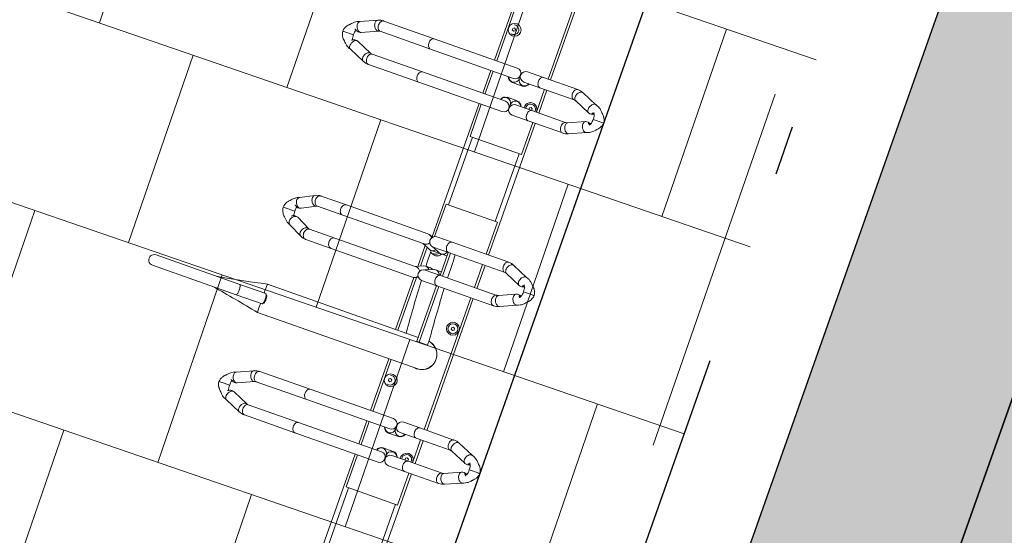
# Model space of a CAD drawing. Header units: metres. Extents: x 134157 to 138734, y 451157 to 455772.
# Tile 20 of 233: x 136358.75 to 136360.74, y 453248.11 to 453249.15. Entities that reach past the tile are written whole.
import ezdxf

# ---------------------------------------------------------------- set-up
doc = ezdxf.new("R2010")
doc.units = ezdxf.units.M
doc.linetypes.add('HIDDEN__G5', pattern=[1.125, 0.75, -0.375])
doc.linetypes.add('TR18X20__G2', pattern=[2.6, 1, -0.4, 0, -0.4, 0, -0.4, 0, -0.4])
doc.layers.add('-DR-alg-hulplijnen', color=210, linetype='Continuous', plot=False)
doc.layers.add('-DR-alg-hulplijnen kantverharding asflast nieuwe fietsstraat', color=7, linetype='Continuous', true_color=0xff9429, plot=False)
doc.layers.add('-DR-nw-gr-arc-gras', color=7, linetype='Continuous', true_color=0xb5d5a4)
for name, color, linetype in [('-DR-nw-inr-fietsparkeren Tulip Traverse', 2, 'Continuous'), ('-DR-nw-vh-band 18-20x25', 2, 'TR18X20__G2'), ('-DR-nw-vh-kantverharding', 3, 'Continuous'), ('VELOPA-FIG15', 1, 'Continuous'), ('VELOPA-FIG25', 1, 'Continuous')]:
    doc.layers.add(name, color=color, linetype=linetype)
doc.layers.add('-DR-nw-rio-HWA 125', color=170, linetype='HIDDEN__G5', lineweight=13)
doc.layers.add('-DR-nw-vh-arc-tegels 300x300x45', color=253, linetype='Continuous', lineweight=9)
doc.layers.add('-DR-nw-vh-arc-asfalt fietsstraat rood', color=7, linetype='Continuous', lineweight=9, true_color=0xdfbfc7)
doc.layers.add('-DR-nw-vh-arc-sbs kf bruinrood rabat halfsteens', color=7, linetype='Continuous', lineweight=9, true_color=0xb88485)

# ---------------------------------------------------------------- blocks, each defined once
blk = doc.blocks.new('Tulip Traverse')
at = {"layer": 'VELOPA-FIG15', "color": 252, "linetype": 'Continuous', "lineweight": 9}
for p, q in [((1572.5, 50), (1427.5, 50)), ((2322.5, 50), (2177.5, 50)), ((1572.5, -50), (1427.5, -50)), ((2322.5, -50), (2177.5, -50))]:
    blk.add_line(p, q, dxfattribs=at)
at = {"layer": 'VELOPA-FIG15', "color": 252, "linetype": 'Continuous', "lineweight": 9, "flags": 128}
for points in [[(1288.7, 121.5), (1288.4, 120.9), (1287.6, 119.9), (1286.5, 119.2), (1285.2, 118.6), (1283.6, 118.3), (1281.9, 118.2), (1280.1, 118.4), (1278.2, 118.8), (1276.3, 119.4), (1274.5, 120.2), (1272.9, 121.3), (1271.4, 122.4), (1270.2, 123.7), (1269.2, 125.1), (1268.6, 126.4), (1268.2, 127.8), (1268.2, 129.1), (1268.6, 130.3)], [(1336.3, 121.5), (1336.6, 120.9), (1337.4, 119.9), (1338.5, 119.2), (1339.8, 118.6), (1341.4, 118.3), (1343.1, 118.2), (1344.9, 118.4), (1346.8, 118.8), (1348.7, 119.4), (1350.5, 120.2), (1352.1, 121.3), (1353.6, 122.4), (1354.8, 123.7), (1355.8, 125.1), (1356.4, 126.4), (1356.8, 127.8), (1356.8, 129.1), (1356.4, 130.3)], [(2038.7, 121.5), (2038.4, 120.9), (2037.6, 119.9), (2036.5, 119.2), (2035.2, 118.6), (2033.6, 118.3), (2031.9, 118.2), (2030.1, 118.4), (2028.2, 118.8), (2026.3, 119.4), (2024.5, 120.2), (2022.9, 121.3), (2021.4, 122.4), (2020.2, 123.7), (2019.2, 125.1), (2018.6, 126.4), (2018.2, 127.8), (2018.2, 129.1), (2018.6, 130.3)], [(2086.3, 121.5), (2086.6, 120.9), (2087.4, 119.9), (2088.5, 119.2), (2089.8, 118.6), (2091.4, 118.3), (2093.1, 118.2), (2094.9, 118.4), (2096.8, 118.8), (2098.7, 119.4), (2100.5, 120.2), (2102.1, 121.3), (2103.6, 122.4), (2104.8, 123.7), (2105.8, 125.1), (2106.4, 126.4), (2106.8, 127.8), (2106.8, 129.1), (2106.4, 130.3)], [(1288, 118.1), (1287.8, 116.8), (1287.3, 115.5), (1286.4, 114.4), (1285.3, 113.3), (1283.9, 112.4), (1282.2, 111.7), (1280.4, 111.2), (1278.5, 110.9), (1276.5, 110.9), (1274.6, 111), (1272.7, 111.4), (1270.9, 112.1), (1269.4, 112.9), (1268.1, 113.8), (1267.1, 115), (1266.4, 116.2), (1266, 117.4), (1266, 118.1)], [(1337, 118.1), (1337.2, 116.8), (1337.7, 115.5), (1338.6, 114.4), (1339.7, 113.3), (1341.1, 112.4), (1342.8, 111.7), (1344.6, 111.2), (1346.5, 110.9), (1348.5, 110.9), (1350.4, 111), (1352.3, 111.4), (1354.1, 112.1), (1355.6, 112.9), (1356.9, 113.8), (1357.9, 115), (1358.6, 116.2), (1359, 117.4), (1359, 118.1)], [(1663, 102.9), (1662.8, 101.6), (1662.3, 100.3), (1661.4, 99.1), (1660.3, 98), (1658.9, 97.1), (1657.2, 96.4), (1655.4, 95.8), (1653.5, 95.5), (1651.5, 95.5), (1649.6, 95.7), (1647.7, 96.1), (1645.9, 96.7), (1644.4, 97.5), (1643.1, 98.5), (1642.1, 99.7), (1641.4, 100.9), (1641, 102.2), (1641, 102.9)], [(1663.7, 106), (1663.4, 105.5), (1662.6, 104.5), (1661.5, 103.7), (1660.2, 103.1), (1658.6, 102.8), (1656.9, 102.7), (1655.1, 102.8), (1653.2, 103.2), (1651.3, 103.8), (1649.5, 104.7), (1647.9, 105.7), (1646.4, 106.9), (1645.2, 108.2), (1644.2, 109.6), (1643.6, 111), (1643.2, 112.4), (1643.2, 113.7), (1643.6, 114.9), (1643.6, 115)], [(1711.3, 106), (1711.6, 105.5), (1712.4, 104.5), (1713.5, 103.7), (1714.8, 103.1), (1716.4, 102.8), (1718.1, 102.7), (1719.9, 102.8), (1721.8, 103.2), (1723.7, 103.8), (1725.5, 104.7), (1727.1, 105.7), (1728.6, 106.9), (1729.8, 108.2), (1730.8, 109.6), (1731.4, 111), (1731.8, 112.4), (1731.8, 113.7), (1731.4, 114.9), (1731.4, 115)], [(1712, 102.9), (1712.2, 101.6), (1712.7, 100.3), (1713.6, 99.1), (1714.7, 98), (1716.1, 97.1), (1717.8, 96.4), (1719.6, 95.8), (1721.5, 95.5), (1723.5, 95.5), (1725.4, 95.7), (1727.3, 96.1), (1729.1, 96.7), (1730.6, 97.5), (1731.9, 98.5), (1732.9, 99.7), (1733.6, 100.9), (1734, 102.2), (1734, 102.9)], [(2038, 118.1), (2037.8, 116.8), (2037.3, 115.5), (2036.4, 114.4), (2035.3, 113.3), (2033.9, 112.4), (2032.2, 111.7), (2030.4, 111.2), (2028.5, 110.9), (2026.5, 110.9), (2024.6, 111), (2022.7, 111.4), (2020.9, 112.1), (2019.4, 112.9), (2018.1, 113.8), (2017.1, 115), (2016.4, 116.2), (2016, 117.4), (2016, 118.1)], [(2087, 118.1), (2087.2, 116.8), (2087.7, 115.5), (2088.6, 114.4), (2089.7, 113.3), (2091.1, 112.4), (2092.8, 111.7), (2094.6, 111.2), (2096.5, 110.9), (2098.5, 110.9), (2100.4, 111), (2102.3, 111.4), (2104.1, 112.1), (2105.6, 112.9), (2106.9, 113.8), (2107.9, 115), (2108.6, 116.2), (2109, 117.4), (2109, 118.1)], [(1288, 45.1), (1287.8, 43.9), (1287.3, 42.6), (1286.4, 41.4), (1285.3, 40.4), (1283.9, 39.5), (1282.2, 38.8), (1280.4, 38.3), (1278.5, 38), (1276.5, 37.9), (1274.6, 38.1), (1272.7, 38.5), (1270.9, 39.1), (1269.4, 39.9), (1268.1, 40.9), (1267.1, 42), (1266.4, 43.2), (1266, 44.5), (1266, 45.1)], [(1337, 45.1), (1337.2, 43.9), (1337.7, 42.6), (1338.6, 41.4), (1339.7, 40.4), (1341.1, 39.5), (1342.8, 38.8), (1344.6, 38.3), (1346.5, 38), (1348.5, 37.9), (1350.4, 38.1), (1352.3, 38.5), (1354.1, 39.1), (1355.6, 39.9), (1356.9, 40.9), (1357.9, 42), (1358.6, 43.2), (1359, 44.5), (1359, 45.1)], [(2038, 45.1), (2037.8, 43.9), (2037.3, 42.6), (2036.4, 41.4), (2035.3, 40.4), (2033.9, 39.5), (2032.2, 38.8), (2030.4, 38.3), (2028.5, 38), (2026.5, 37.9), (2024.6, 38.1), (2022.7, 38.5), (2020.9, 39.1), (2019.4, 39.9), (2018.1, 40.9), (2017.1, 42), (2016.4, 43.2), (2016, 44.5), (2016, 45.1)], [(2087, 45.1), (2087.2, 43.9), (2087.7, 42.6), (2088.6, 41.4), (2089.7, 40.4), (2091.1, 39.5), (2092.8, 38.8), (2094.6, 38.3), (2096.5, 38), (2098.5, 37.9), (2100.4, 38.1), (2102.3, 38.5), (2104.1, 39.1), (2105.6, 39.9), (2106.9, 40.9), (2107.9, 42), (2108.6, 43.2), (2109, 44.5), (2109, 45.1)], [(1663, -18.1), (1662.8, -19.4), (1662.3, -20.7), (1661.4, -21.9), (1660.3, -23), (1658.9, -23.9), (1657.2, -24.6), (1655.4, -25.2), (1653.5, -25.5), (1651.5, -25.5), (1649.6, -25.3), (1647.7, -24.9), (1645.9, -24.3), (1644.4, -23.5), (1643.1, -22.5), (1642.1, -21.3), (1641.4, -20.1), (1641, -18.8), (1641, -18.1)], [(1712, -18.1), (1712.2, -19.4), (1712.7, -20.7), (1713.6, -21.9), (1714.7, -23), (1716.1, -23.9), (1717.8, -24.6), (1719.6, -25.2), (1721.5, -25.5), (1723.5, -25.5), (1725.4, -25.3), (1727.3, -24.9), (1729.1, -24.3), (1730.6, -23.5), (1731.9, -22.5), (1732.9, -21.3), (1733.6, -20.1), (1734, -18.8), (1734, -18.1)], [(1288, -189), (1287.8, -190.3), (1287.3, -191.6), (1286.4, -192.7), (1285.3, -193.8), (1283.9, -194.7), (1282.2, -195.4), (1280.4, -196), (1278.5, -196.3), (1276.5, -196.3), (1274.6, -196.1), (1272.7, -195.7), (1270.9, -195.1), (1269.4, -194.3), (1268.1, -193.3), (1267.1, -192.2), (1266.4, -190.9), (1266, -189.6), (1266, -189)], [(1337, -189), (1337.2, -190.3), (1337.7, -191.6), (1338.6, -192.7), (1339.7, -193.8), (1341.1, -194.7), (1342.8, -195.4), (1344.6, -196), (1346.5, -196.3), (1348.5, -196.3), (1350.4, -196.1), (1352.3, -195.7), (1354.1, -195.1), (1355.6, -194.3), (1356.9, -193.3), (1357.9, -192.2), (1358.6, -190.9), (1359, -189.6), (1359, -189)], [(2038, -189), (2037.8, -190.3), (2037.3, -191.6), (2036.4, -192.7), (2035.3, -193.8), (2033.9, -194.7), (2032.2, -195.4), (2030.4, -196), (2028.5, -196.3), (2026.5, -196.3), (2024.6, -196.1), (2022.7, -195.7), (2020.9, -195.1), (2019.4, -194.3), (2018.1, -193.3), (2017.1, -192.2), (2016.4, -190.9), (2016, -189.6), (2016, -189)], [(2087, -189), (2087.2, -190.3), (2087.7, -191.6), (2088.6, -192.7), (2089.7, -193.8), (2091.1, -194.7), (2092.8, -195.4), (2094.6, -196), (2096.5, -196.3), (2098.5, -196.3), (2100.4, -196.1), (2102.3, -195.7), (2104.1, -195.1), (2105.6, -194.3), (2106.9, -193.3), (2107.9, -192.2), (2108.6, -190.9), (2109, -189.6), (2109, -189)], [(1663, -244.2), (1662.8, -245.7), (1662.3, -247.1), (1661.4, -248.5), (1660.3, -249.7), (1658.9, -250.7), (1657.2, -251.6), (1655.4, -252.1), (1653.5, -252.5), (1651.5, -252.5), (1649.6, -252.3), (1647.7, -251.9), (1645.9, -251.2), (1644.4, -250.2), (1643.1, -249.1), (1642.1, -247.8), (1641.4, -246.4), (1641, -244.9), (1641, -244.2)], [(1712, -244.2), (1712.2, -245.7), (1712.7, -247.1), (1713.6, -248.5), (1714.7, -249.7), (1716.1, -250.7), (1717.8, -251.6), (1719.6, -252.1), (1721.5, -252.5), (1723.5, -252.5), (1725.4, -252.3), (1727.3, -251.9), (1729.1, -251.2), (1730.6, -250.2), (1731.9, -249.1), (1732.9, -247.8), (1733.6, -246.4), (1734, -244.9), (1734, -244.2)], [(1288, -296.7), (1287.8, -298.1), (1287.3, -299.3), (1286.4, -300.5), (1285.3, -301.6), (1283.9, -302.5), (1282.2, -303.2), (1280.4, -303.7), (1278.5, -304), (1276.5, -304.1), (1274.6, -303.9), (1272.7, -303.5), (1270.9, -302.9), (1269.4, -302.1), (1268.1, -301.1), (1267.1, -299.9), (1266.4, -298.7), (1266, -297.4), (1266, -296.7)], [(1337, -296.7), (1337.2, -298.1), (1337.7, -299.3), (1338.6, -300.5), (1339.7, -301.6), (1341.1, -302.5), (1342.8, -303.2), (1344.6, -303.7), (1346.5, -304), (1348.5, -304.1), (1350.4, -303.9), (1352.3, -303.5), (1354.1, -302.9), (1355.6, -302.1), (1356.9, -301.1), (1357.9, -299.9), (1358.6, -298.7), (1359, -297.4), (1359, -296.7)], [(2038, -296.7), (2037.8, -298.1), (2037.3, -299.3), (2036.4, -300.5), (2035.3, -301.6), (2033.9, -302.5), (2032.2, -303.2), (2030.4, -303.7), (2028.5, -304), (2026.5, -304.1), (2024.6, -303.9), (2022.7, -303.5), (2020.9, -302.9), (2019.4, -302.1), (2018.1, -301.1), (2017.1, -299.9), (2016.4, -298.7), (2016, -297.4), (2016, -296.7)], [(2087, -296.7), (2087.2, -298.1), (2087.7, -299.3), (2088.6, -300.5), (2089.7, -301.6), (2091.1, -302.5), (2092.8, -303.2), (2094.6, -303.7), (2096.5, -304), (2098.5, -304.1), (2100.4, -303.9), (2102.3, -303.5), (2104.1, -302.9), (2105.6, -302.1), (2106.9, -301.1), (2107.9, -299.9), (2108.6, -298.7), (2109, -297.4), (2109, -296.7)], [(1289.1, -301.9), (1288.9, -303.2), (1288.4, -304.6), (1287.6, -306), (1286.5, -307.3), (1285.2, -308.6), (1283.6, -309.7), (1281.9, -310.6), (1280.1, -311.4), (1278.2, -311.9), (1276.3, -312.1), (1274.5, -312.2), (1272.9, -312), (1271.4, -311.5), (1270.2, -310.8), (1269.2, -309.9), (1268.6, -308.9)], [(1288.7, -300), (1288.9, -300.6), (1289.1, -301.9)], [(1336.3, -300), (1336.1, -300.6), (1335.9, -301.9)], [(1335.9, -301.9), (1336.1, -303.2), (1336.6, -304.6), (1337.4, -306), (1338.5, -307.3), (1339.8, -308.6), (1341.4, -309.7), (1343.1, -310.6), (1344.9, -311.4), (1346.8, -311.9), (1348.7, -312.1), (1350.5, -312.2), (1352.1, -312), (1353.6, -311.5), (1354.8, -310.8), (1355.8, -309.9), (1356.4, -308.9)], [(1663, -298.2), (1662.8, -299.7), (1662.3, -301.2), (1661.4, -302.5), (1660.3, -303.7), (1658.9, -304.8), (1657.2, -305.6), (1655.4, -306.2), (1653.5, -306.5), (1651.5, -306.6), (1649.6, -306.4), (1647.7, -305.9), (1645.9, -305.2), (1644.4, -304.3), (1643.1, -303.1), (1642.1, -301.8), (1641.4, -300.4), (1641, -299), (1641, -298.2)], [(1664.1, -302.7), (1663.9, -304.2), (1663.4, -305.8), (1662.6, -307.3), (1661.5, -308.7), (1660.2, -310.1), (1658.6, -311.2), (1656.9, -312.2), (1655.1, -312.9), (1653.2, -313.4), (1651.3, -313.6), (1649.5, -313.5), (1647.9, -313.1), (1646.4, -312.5), (1645.2, -311.6), (1644.2, -310.6), (1643.8, -309.9)], [(1663.5, -300), (1663.9, -301.2), (1664.1, -302.7)], [(1711.5, -300), (1711.1, -301.2), (1710.9, -302.7)], [(1710.9, -302.7), (1711.1, -304.2), (1711.6, -305.8), (1712.4, -307.3), (1713.5, -308.7), (1714.8, -310.1), (1716.4, -311.2), (1718.1, -312.2), (1719.9, -312.9), (1721.8, -313.4), (1723.7, -313.6), (1725.5, -313.5), (1727.1, -313.1), (1728.6, -312.5), (1729.8, -311.6), (1730.8, -310.6), (1731.2, -309.9)], [(1712, -298.2), (1712.2, -299.7), (1712.7, -301.2), (1713.6, -302.5), (1714.7, -303.7), (1716.1, -304.8), (1717.8, -305.6), (1719.6, -306.2), (1721.5, -306.5), (1723.5, -306.6), (1725.4, -306.4), (1727.3, -305.9), (1729.1, -305.2), (1730.6, -304.3), (1731.9, -303.1), (1732.9, -301.8), (1733.6, -300.4), (1734, -299), (1734, -298.2)], [(2039.1, -301.9), (2038.9, -303.2), (2038.4, -304.6), (2037.6, -306), (2036.5, -307.3), (2035.2, -308.6), (2033.6, -309.7), (2031.9, -310.6), (2030.1, -311.4), (2028.2, -311.9), (2026.3, -312.1), (2024.5, -312.2), (2022.9, -312), (2021.4, -311.5), (2020.2, -310.8), (2019.2, -309.9), (2018.6, -308.9)], [(2038.7, -300), (2038.9, -300.6), (2039.1, -301.9)], [(2086.3, -300), (2086.1, -300.6), (2085.9, -301.9)], [(2085.9, -301.9), (2086.1, -303.2), (2086.6, -304.6), (2087.4, -306), (2088.5, -307.3), (2089.8, -308.6), (2091.4, -309.7), (2093.1, -310.6), (2094.9, -311.4), (2096.8, -311.9), (2098.7, -312.1), (2100.5, -312.2), (2102.1, -312), (2103.6, -311.5), (2104.8, -310.8), (2105.8, -309.9), (2106.4, -308.9)], [(1875, -390.9), (1873, -391), (1871.1, -391.1), (1869.4, -391.3), (1867.8, -391.6), (1866.4, -391.9), (1865.3, -392.3), (1864.5, -392.8), (1864.1, -393.2), (1864, -393.6)], [(1886, -393.6), (1885.9, -393.2), (1885.5, -392.8), (1884.7, -392.3), (1883.6, -391.9), (1882.2, -391.6), (1880.6, -391.3), (1878.9, -391.1), (1877, -391), (1875, -390.9)]]:
    blk.add_lwpolyline(points, dxfattribs=at)
at = {"layer": 'VELOPA-FIG25', "color": 252, "linetype": 'Continuous', "lineweight": 9}
for p, q in [((1312.5, 188.4), (1312.5, 190)), ((1312.5, 188), (1312.5, 188.4)), ((1312.5, 174), (1312.5, 188)), ((2062.5, 188.4), (2062.5, 190)), ((2062.5, 188), (2062.5, 188.4)), ((2062.5, 174), (2062.5, 188)), ((1282.8, 163), (1268.6, 130.3)), ((1312.5, 174), (1312.5, 173.7)), ((1312.5, 173.7), (1312.5, 167.5)), ((1356.4, 130.3), (1342.2, 163)), ((1687.5, 172), (1687.5, 173.7)), ((1687.5, 171.6), (1687.5, 172)), ((1687.5, 157.2), (1687.5, 171.6)), ((2032.8, 163), (2018.6, 130.3)), ((2062.5, 174), (2062.5, 173.7)), ((2062.5, 173.7), (2062.5, 167.5)), ((2106.4, 130.3), (2092.2, 163)), ((1288.7, 121.5), (1303.1, 154.4)), ((1321.9, 154.4), (1336.3, 121.5)), ((1657.9, 147), (1643.6, 115)), ((1687.5, 157.2), (1687.5, 156.9)), ((1687.5, 156.9), (1687.5, 150.7)), ((1731.4, 115), (1717.1, 147)), ((2038.7, 121.5), (2053.1, 154.4)), ((2071.9, 154.4), (2086.3, 121.5)), ((1663.7, 106), (1678, 138.2)), ((1697, 138.2), (1711.3, 106)), ((1266, 118.1), (1266, 45.1)), ((1288, 45.1), (1288, 118.1)), ((1337, 118.1), (1337, 45.1)), ((1359, 45.1), (1359, 118.1)), ((1641, 102.9), (1641, -18.1)), ((1663, -18.1), (1663, 102.9)), ((1712, 102.9), (1712, -18.1)), ((1734, -18.1), (1734, 102.9)), ((2016, 118.1), (2016, 45.1)), ((2038, 45.1), (2038, 118.1)), ((2087, 118.1), (2087, 45.1)), ((2109, 45.1), (2109, 118.1)), ((1266, 60), (984, 60)), ((1337, 60), (1288, 60)), ((1641, 60), (1359, 60)), ((1712, 60), (1663, 60)), ((2016, 60), (1734, 60)), ((2087, 60), (2038, 60)), ((2391, 60), (2109, 60)), ((1266, 54.7), (984, 54.7)), ((1266, 45.1), (1266, 10.8)), ((1337, 54.7), (1288, 54.7)), ((1288, 10.8), (1288, 45.1)), ((1331.5, 41.5), (1333.3, 44.5)), ((1333.3, 38.5), (1331.5, 41.5)), ((1333.3, 44.5), (1336.7, 44.5)), ((1336.7, 44.5), (1337, 44)), ((1337, 45.1), (1337, 10.8)), ((1427.5, 54.7), (1359, 54.7)), ((1359, 10.8), (1359, 45.1)), ((1427.5, -55.3), (1427.5, 54.7)), ((1641, 54.7), (1572.5, 54.7)), ((1572.5, 54.7), (1572.5, -55.3)), ((1712, 54.7), (1663, 54.7)), ((2016, 54.7), (1734, 54.7)), ((1801.5, 41.5), (1803.3, 44.5)), ((1803.3, 38.5), (1801.5, 41.5)), ((1803.3, 44.5), (1806.7, 44.5)), ((1806.7, 44.5), (1808.5, 41.5)), ((1808.5, 41.5), (1806.7, 38.5)), ((2016, 45.1), (2016, 10.8)), ((2087, 54.7), (2038, 54.7)), ((2038, 10.8), (2038, 45.1)), ((2081.5, 41.5), (2083.3, 44.5)), ((2083.3, 38.5), (2081.5, 41.5)), ((2083.3, 44.5), (2086.7, 44.5)), ((2086.7, 44.5), (2087, 44)), ((2087, 45.1), (2087, 10.8)), ((2177.5, 54.7), (2109, 54.7)), ((2109, 10.8), (2109, 45.1)), ((2177.5, -55.3), (2177.5, 54.7)), ((1336.7, 38.5), (1333.3, 38.5)), ((1337, 39), (1336.7, 38.5)), ((1806.7, 38.5), (1803.3, 38.5)), ((2086.7, 38.5), (2083.3, 38.5)), ((2087, 39), (2086.7, 38.5)), ((1272.7, 0.6), (1272.7, -1.1)), ((1296.7, -10.8), (1296.7, 10.2)), ((1328.3, 10.2), (1328.3, -10.8)), ((1352.3, -1.1), (1352.3, 0.6)), ((1843, 4.2), (1853, 4.2)), ((1853, -13.7), (1853, 4.2)), ((2022.7, 0.6), (2022.7, -1.1)), ((2046.6, -10.8), (2046.6, 10.2)), ((2078.4, 10.2), (2078.4, -10.8)), ((2102.3, -1.1), (2102.3, 0.6)), ((1266, -11.3), (1266, -189)), ((1277, -0.3), (1284.5, -0.3)), ((1284.7, -0.3), (1284.5, -0.3)), ((1288, -189), (1288, -11.3)), ((1337, -11.3), (1337, -189)), ((1340.5, -0.3), (1340.3, -0.3)), ((1340.5, -0.3), (1348, -0.3)), ((1359, -189), (1359, -11.3)), ((1641, -18.1), (1641, -50.6)), ((1663, -13.7), (1712, -13.7)), ((1663, -50.6), (1663, -18.1)), ((1663, -18.6), (1712, -18.6)), ((1712, -18.1), (1712, -50.6)), ((1734, -13.7), (1853, -13.7)), ((1734, -50.6), (1734, -18.1)), ((1734, -18.6), (1853, -18.6)), ((1844.9, -18.6), (1844.9, -341.1)), ((1853, -13.7), (1853, -18.6)), ((1905.1, -341.2), (1905.1, -0.1)), ((2016, -11.3), (2016, -189)), ((2027, -0.3), (2034.5, -0.3)), ((2034.7, -0.3), (2034.5, -0.3)), ((2038, -189), (2038, -11.3)), ((2087, -11.3), (2087, -189)), ((2090.5, -0.3), (2090.3, -0.3)), ((2090.5, -0.3), (2098, -0.3)), ((2109, -189), (2109, -11.3)), ((1663, -51.2), (1669.8, -35.5)), ((1670.7, -31.3), (1670.7, -21.2)), ((1704.3, -21.2), (1704.3, -31.3)), ((1705.2, -35.5), (1712, -51.2)), ((1155.1, -55.3), (1266, -55.3)), ((1191.5, -43.5), (1193.3, -40.5)), ((1193.3, -46.5), (1191.5, -43.5)), ((1193.3, -40.5), (1196.7, -40.5)), ((1196.7, -46.5), (1193.3, -46.5)), ((1196.7, -40.5), (1198.5, -43.5)), ((1198.5, -43.5), (1196.7, -46.5)), ((1288, -55.3), (1337, -55.3)), ((1359, -55.3), (1427.5, -55.3)), ((1572.5, -55.3), (1642, -55.3)), ((1644.8, -58.9), (1641.9, -65.6)), ((1663, -72.1), (1669.8, -56.4)), ((1670.7, -52.2), (1670.7, -42.1)), ((1704.3, -42.1), (1704.3, -52.2)), ((1705.2, -56.4), (1712, -72.1)), ((1733.1, -65.6), (1730.2, -58.9)), ((1844.9, -44.5), (1843, -44.5)), ((1905.1, -55.3), (2016, -55.3)), ((1941.5, -43.5), (1943.3, -40.5)), ((1943.3, -46.5), (1941.5, -43.5)), ((1943.3, -40.5), (1946.7, -40.5)), ((1946.7, -46.5), (1943.3, -46.5)), ((1946.7, -40.5), (1948.5, -43.5)), ((1948.5, -43.5), (1946.7, -46.5)), ((2038, -55.3), (2087, -55.3)), ((2109, -55.3), (2177.5, -55.3)), ((1266, -60), (1155.1, -60)), ((1337, -60), (1288, -60)), ((1644, -60), (1359, -60)), ((1641, -69.9), (1641, -244.2)), ((1663, -244.2), (1663, -69.9)), ((1709.9, -67.3), (1665.1, -67.3)), ((1707.8, -62.4), (1667.2, -62.4)), ((1712, -69.9), (1712, -244.2)), ((1844.9, -62.4), (1731.7, -62.4)), ((1844.9, -67.3), (1733.7, -67.3)), ((1734, -244.2), (1734, -69.9)), ((2016, -60), (1905.1, -60)), ((2087, -60), (2038, -60)), ((2394, -60), (2109, -60)), ((1266, -189), (1266, -296.7)), ((1288, -296.7), (1288, -189)), ((1337, -189), (1337, -296.7)), ((1359, -296.7), (1359, -189)), ((2016, -189), (2016, -296.7)), ((2038, -296.7), (2038, -189)), ((2087, -189), (2087, -296.7)), ((2109, -296.7), (2109, -189)), ((1641, -244.2), (1641, -298.2)), ((1663, -298.2), (1663, -244.2)), ((1712, -244.2), (1712, -298.2)), ((1734, -298.2), (1734, -244.2)), ((1268.6, -308.9), (1282.9, -341.3)), ((1303.1, -332.4), (1288.7, -300)), ((1336.3, -300), (1321.9, -332.4)), ((1342.1, -341.3), (1356.4, -308.9)), ((1643.8, -309.9), (1658.2, -338.2)), ((1677.8, -328.3), (1663.5, -300)), ((1711.5, -300), (1697.2, -328.3)), ((1716.8, -338.2), (1731.2, -309.9)), ((2018.6, -308.9), (2032.9, -341.3)), ((2053.1, -332.4), (2038.7, -300)), ((2086.3, -300), (2071.9, -332.4)), ((2092.1, -341.3), (2106.4, -308.9)), ((1303.2, -332.7), (1303.1, -332.4)), ((1321.9, -332.4), (1321.8, -332.7)), ((1678.1, -329), (1677.9, -328.4)), ((1697.1, -328.4), (1696.9, -329.1)), ((1866.8, -335.1), (1864.3, -337.4)), ((1885.7, -337.4), (1883.2, -335.1)), ((2053.2, -332.7), (2053.1, -332.4)), ((2071.9, -332.4), (2071.8, -332.7)), ((1312.5, -346.7), (1312.5, -345)), ((1312.5, -346.7), (1312.5, -347.1)), ((1312.5, -361.4), (1312.5, -347.1)), ((1687.5, -339.9), (1687.5, -337.9)), ((1687.5, -339.9), (1687.5, -340.3)), ((1687.5, -356.6), (1687.5, -340.3)), ((1687.5, -357), (1687.5, -356.6)), ((1687.5, -363), (1687.5, -357)), ((1864, -338.1), (1864, -393.6)), ((1886, -393.6), (1886, -338.1)), ((2062.5, -346.7), (2062.5, -345)), ((2062.5, -346.7), (2062.5, -347.1)), ((2062.5, -361.4), (2062.5, -347.1)), ((1312.5, -361.7), (1312.5, -361.4)), ((1312.5, -367.9), (1312.5, -361.7)), ((2062.5, -361.7), (2062.5, -361.4)), ((2062.5, -367.9), (2062.5, -361.7)), ((1864, -393.6), (1864, -572.7)), ((1886, -393.6), (1886, -572.7))]:
    blk.add_line(p, q, dxfattribs=at)
at = {"layer": 'VELOPA-FIG25', "color": 252, "linetype": 'Continuous', "lineweight": 9, "flags": 128}
for points in [[(1312.5, 190), (1309.1, 189.5), (1306.3, 188.7), (1303.8, 187.6), (1302.1, 186.7), (1301, 186.1), (1300.5, 185.7), (1299.7, 185.2), (1298.1, 183.9), (1296.5, 182.3), (1295.9, 181.5), (1295.2, 180.9), (1293.9, 179.8), (1292.5, 178.5), (1290.2, 176.1), (1288, 173.6), (1286.6, 171.5), (1285.1, 169), (1283.7, 166), (1282.6, 162.3)], [(1342.4, 162.3), (1341.3, 166), (1339.9, 169), (1338.4, 171.5), (1337, 173.6), (1334.1, 176.9), (1332.5, 178.5), (1331.1, 179.8), (1330.4, 180.4), (1329.8, 180.9), (1329.1, 181.5), (1328.5, 182.3), (1326.9, 183.9), (1325.3, 185.2), (1324.2, 186), (1323.5, 186.4), (1322.4, 187), (1320.8, 187.8), (1318.7, 188.7), (1315.9, 189.5), (1312.5, 190)], [(2062.5, 190), (2059.1, 189.5), (2056.3, 188.7), (2053.8, 187.6), (2052.1, 186.7), (2051, 186.1), (2050.5, 185.7), (2049.7, 185.2), (2048.1, 183.9), (2046.5, 182.3), (2045.9, 181.5), (2045.2, 180.9), (2043.9, 179.8), (2042.5, 178.5), (2040.2, 176.1), (2038, 173.6), (2036.6, 171.5), (2035.1, 169), (2033.7, 166), (2032.6, 162.3)], [(2092.4, 162.3), (2091.3, 166), (2089.9, 169), (2088.4, 171.5), (2087, 173.6), (2084.1, 176.9), (2082.5, 178.5), (2081.1, 179.8), (2080.4, 180.4), (2079.8, 180.9), (2079.1, 181.5), (2078.5, 182.3), (2076.9, 183.9), (2075.3, 185.2), (2074.2, 186), (2073.5, 186.4), (2072.4, 187), (2070.8, 187.8), (2068.7, 188.7), (2065.9, 189.5), (2062.5, 190)], [(1282.7, 162.3), (1282.6, 161.4), (1282.8, 159.9), (1283.3, 158.4), (1284.3, 156.9), (1285.6, 155.5), (1287.2, 154.2), (1289, 153.1), (1291, 152.2), (1293, 151.6), (1295, 151.2), (1297, 151.1), (1298.8, 151.4), (1300.4, 151.9), (1301.7, 152.6), (1302.7, 153.6), (1303.1, 154.5)], [(1301.7, 165.8), (1302.2, 164.9), (1302.7, 163.8), (1303, 162.7), (1303, 162), (1302.9, 161.5), (1302.6, 161.3), (1302.1, 161.4), (1301.5, 161.9), (1301, 162.6), (1300.8, 163.7), (1300.7, 164.7), (1300.7, 165.2)], [(1312.5, 167.4), (1315.1, 167.6), (1317.4, 167.4), (1319.3, 167.1), (1320.8, 166.7), (1323.1, 165.9), (1325, 164.8), (1325.7, 164.2), (1326.1, 163.9), (1326.2, 163.8), (1326.2, 163.9)], [(1342.3, 162.3), (1342.5, 161.4), (1342.3, 159.9), (1341.7, 158.4), (1340.7, 156.9), (1339.4, 155.5), (1337.8, 154.2), (1336, 153.1), (1334, 152.2), (1332, 151.6), (1330, 151.2), (1328, 151.1), (1326.2, 151.4), (1324.6, 151.9), (1323.3, 152.6), (1322.3, 153.6), (1321.9, 154.5)], [(1322, 162.2), (1322.1, 161.6), (1322.3, 161.4), (1322.8, 161.4), (1323.4, 161.7), (1324, 162.5), (1324.2, 163.6), (1324.3, 164.7), (1324.3, 165.2)], [(1687.5, 173.7), (1684.2, 173.2), (1681.6, 172.5), (1679.7, 171.7), (1677.6, 170.8), (1676.1, 169.9), (1674.7, 168.9), (1672.8, 167.3), (1671.1, 165.5), (1670.4, 164.7), (1669.7, 164.2), (1668.2, 162.9), (1666.5, 161.2), (1663.2, 157.6), (1661.8, 155.7), (1660.3, 153.2), (1658.8, 150.1), (1657.6, 146.2)], [(1717.4, 146.2), (1716.2, 150.1), (1714.7, 153.2), (1713.2, 155.7), (1711.8, 157.6), (1708.5, 161.2), (1706.8, 162.9), (1705.3, 164.2), (1704.6, 164.7), (1703.9, 165.5), (1702.2, 167.3), (1700.3, 168.9), (1698.9, 169.9), (1697.4, 170.8), (1695.3, 171.7), (1693.4, 172.5), (1690.8, 173.2), (1687.5, 173.7)], [(2032.7, 162.3), (2032.6, 161.4), (2032.8, 159.9), (2033.3, 158.4), (2034.3, 156.9), (2035.6, 155.5), (2037.2, 154.2), (2039, 153.1), (2041, 152.2), (2043, 151.6), (2045, 151.2), (2047, 151.1), (2048.8, 151.4), (2050.4, 151.9), (2051.7, 152.6), (2052.7, 153.6), (2053.1, 154.5)], [(2051.7, 165.8), (2052.2, 164.9), (2052.7, 163.8), (2053, 162.7), (2053, 162), (2052.9, 161.5), (2052.6, 161.3), (2052.1, 161.4), (2051.5, 161.9), (2051, 162.6), (2050.8, 163.7), (2050.7, 164.7), (2050.7, 165.2)], [(2062.5, 167.4), (2065.1, 167.6), (2067.4, 167.4), (2069.3, 167.1), (2070.8, 166.7), (2073.1, 165.9), (2075, 164.8), (2075.7, 164.2), (2076.1, 163.9), (2076.2, 163.8), (2076.2, 163.9)], [(2092.3, 162.3), (2092.5, 161.4), (2092.3, 159.9), (2091.7, 158.4), (2090.7, 156.9), (2089.4, 155.5), (2087.8, 154.2), (2086, 153.1), (2084, 152.2), (2082, 151.6), (2080, 151.2), (2078, 151.1), (2076.2, 151.4), (2074.6, 151.9), (2073.3, 152.6), (2072.3, 153.6), (2071.9, 154.5)], [(2072, 162.2), (2072.1, 161.6), (2072.3, 161.4), (2072.8, 161.4), (2073.4, 161.7), (2074, 162.5), (2074.2, 163.6), (2074.3, 164.7), (2074.3, 165.2)], [(1657.7, 146.2), (1657.6, 145.2), (1657.8, 143.7), (1658.3, 142.2), (1659.3, 140.7), (1660.6, 139.3), (1662.2, 137.9), (1664, 136.8), (1666, 135.9), (1668, 135.3), (1670, 134.9), (1672, 134.9), (1673.8, 135.1), (1675.4, 135.7), (1676.7, 136.5), (1677.7, 137.5), (1678, 138.3)], [(1673.5, 147), (1673.5, 147), (1673.6, 147.1), (1674, 147.4), (1674.7, 147.9), (1675.6, 148.5), (1676.8, 149.1), (1678.2, 149.7), (1679.8, 150.1), (1681.8, 150.5), (1684.4, 150.8), (1687.5, 150.7)], [(1677, 149.2), (1677.2, 148.8), (1677.7, 147.7), (1678, 146.6), (1678, 145.8), (1677.9, 145.3), (1677.6, 145.1), (1677.1, 145.2), (1676.5, 145.6), (1676, 146.3), (1675.8, 147.3), (1675.7, 148.4), (1675.7, 148.5)], [(1687.5, 150.7), (1690.1, 150.8), (1692.4, 150.6), (1694.3, 150.4), (1695.8, 150), (1698.1, 149.2), (1700, 148.1), (1700.7, 147.6), (1701.1, 147.3), (1701.3, 147.2), (1701.3, 147.2)], [(1697, 146), (1697.1, 145.4), (1697.3, 145.1), (1697.8, 145.1), (1698.4, 145.4), (1699, 146.2), (1699.2, 147.3), (1699.3, 148.4), (1699.3, 148.5)], [(1717.3, 146.2), (1717.5, 145.2), (1717.3, 143.7), (1716.7, 142.2), (1715.7, 140.7), (1714.4, 139.3), (1712.8, 137.9), (1711, 136.8), (1709, 135.9), (1707, 135.3), (1705, 134.9), (1703, 134.9), (1701.2, 135.1), (1699.6, 135.7), (1698.3, 136.5), (1697.3, 137.5), (1697, 138.3)], [(1670.6, -21.2), (1670.7, -21.1), (1670.2, -18.6)], [(1704.4, -21.2), (1704.3, -21.1), (1704.8, -18.6)], [(1669.1, -37), (1670.1, -38.6), (1670.6, -42.1)], [(1705.9, -37), (1704.9, -38.6), (1704.4, -42.1)], [(1644.1, -60.4), (1643.9, -59.5), (1643.7, -57.8)], [(1283, -341.3), (1283.3, -342), (1284.3, -343.1), (1285.6, -343.9), (1287.2, -344.4), (1289, -344.6), (1291, -344.6), (1293, -344.2), (1295, -343.6), (1297, -342.7), (1298.8, -341.5), (1300.4, -340.2), (1301.7, -338.8), (1302.7, -337.3), (1303.3, -335.8), (1303.5, -334.3)], [(1303.5, -334.3), (1303.3, -332.9), (1303, -332.4)], [(1321.7, -333.1), (1321.2, -335), (1321, -337.3), (1321.3, -339.4), (1321.8, -341.1), (1322.9, -343.5), (1323.4, -344.3), (1323.8, -344.9), (1324, -345.3), (1324, -345.3)], [(1321.6, -334.3), (1321.8, -332.9), (1322, -332.4)], [(1342, -341.3), (1341.7, -342), (1340.7, -343.1), (1339.4, -343.9), (1337.8, -344.4), (1336, -344.6), (1334, -344.6), (1332, -344.2), (1330, -343.6), (1328, -342.7), (1326.2, -341.5), (1324.6, -340.2), (1323.3, -338.8), (1322.3, -337.3), (1321.8, -335.8), (1321.6, -334.3)], [(1658.2, -338.2), (1658.3, -338.5), (1659.3, -339.8), (1660.6, -340.8), (1662.2, -341.5), (1664, -341.9), (1666, -341.9), (1668, -341.6), (1670, -341), (1672, -340.2), (1673.8, -339), (1675.4, -337.6), (1676.7, -336.1), (1677.7, -334.4), (1678.3, -332.7), (1678.5, -331.1)], [(1678.5, -331.1), (1678.3, -329.5), (1677.8, -328.3)], [(1696.6, -331.1), (1696.8, -329.5), (1697.2, -328.3)], [(1716.8, -338.2), (1716.7, -338.5), (1715.7, -339.8), (1714.4, -340.8), (1712.8, -341.5), (1711, -341.9), (1709, -341.9), (1707, -341.6), (1705, -341), (1703, -340.2), (1701.2, -339), (1699.6, -337.6), (1698.3, -336.1), (1697.3, -334.4), (1696.8, -332.7), (1696.6, -331.1)], [(1875, -335.4), (1873, -335.4), (1871.1, -335.6), (1869.4, -335.8), (1867.8, -336.1), (1866.4, -336.4), (1865.3, -336.8), (1864.5, -337.2), (1864.1, -337.7), (1864, -338.1)], [(1866.8, -335.1), (1866.9, -335), (1867.6, -334.6), (1868.7, -334.3), (1870, -334), (1871.5, -333.8), (1873.2, -333.6), (1875, -333.6)], [(1875, -333.6), (1876.8, -333.6), (1878.5, -333.8), (1880, -334), (1881.3, -334.3), (1882.4, -334.6), (1883.1, -335), (1883.2, -335.1)], [(1886, -338.1), (1885.9, -337.7), (1885.5, -337.2), (1884.7, -336.8), (1883.6, -336.4), (1882.2, -336.1), (1880.6, -335.8), (1878.9, -335.6), (1877, -335.4), (1875, -335.4)], [(2033, -341.3), (2033.3, -342), (2034.3, -343.1), (2035.6, -343.9), (2037.2, -344.4), (2039, -344.6), (2041, -344.6), (2043, -344.2), (2045, -343.6), (2047, -342.7), (2048.8, -341.5), (2050.4, -340.2), (2051.7, -338.8), (2052.7, -337.3), (2053.3, -335.8), (2053.5, -334.3)], [(2053.5, -334.3), (2053.3, -332.9), (2053, -332.4)], [(2071.7, -333.1), (2071.2, -335), (2071, -337.3), (2071.3, -339.4), (2071.8, -341.1), (2072.9, -343.5), (2073.4, -344.3), (2073.8, -344.9), (2074, -345.3), (2074, -345.3)], [(2071.6, -334.3), (2071.8, -332.9), (2072, -332.4)], [(2092, -341.3), (2091.7, -342), (2090.7, -343.1), (2089.4, -343.9), (2087.8, -344.4), (2086, -344.6), (2084, -344.6), (2082, -344.2), (2080, -343.6), (2078, -342.7), (2076.2, -341.5), (2074.6, -340.2), (2073.3, -338.8), (2072.3, -337.3), (2071.8, -335.8), (2071.6, -334.3)], [(1282.9, -341.1), (1283.7, -344), (1285.1, -347), (1286.6, -349.5), (1287.9, -351.4), (1290.9, -354.8), (1292.5, -356.4), (1294, -357.7), (1294.6, -358.3), (1295.2, -358.8), (1295.8, -359.4), (1296.5, -360.2), (1298.1, -361.8), (1299.7, -363.1), (1300.8, -363.9), (1301.5, -364.3), (1302.6, -364.9), (1304.2, -365.7), (1306.3, -366.6), (1309.1, -367.4), (1312.5, -367.9)], [(1302.3, -342.7), (1302.2, -342.9), (1301.6, -343.9), (1301, -345.1), (1300.8, -345.9), (1300.7, -346.2), (1300.7, -346.2)], [(1312.5, -367.9), (1315.9, -367.4), (1318.7, -366.6), (1321.2, -365.5), (1322.9, -364.7), (1324, -364), (1324.5, -363.6), (1325.3, -363.1), (1326.9, -361.8), (1328.5, -360.2), (1329.2, -359.4), (1329.8, -358.8), (1330.4, -358.3), (1331, -357.7), (1332.5, -356.4), (1334.1, -354.8), (1337.1, -351.4), (1338.5, -349.5), (1339.9, -347), (1341.3, -344), (1342.1, -341.1)], [(1658.1, -338), (1658.8, -340.4), (1660.2, -343.1), (1661.5, -345.1), (1662.6, -346.5), (1663.6, -347.8), (1665, -349.4), (1666.7, -351), (1668.5, -352.6), (1670, -354.2), (1671.3, -355.6), (1672.5, -356.8), (1673.4, -357.5), (1674.3, -358.2), (1675.6, -359.1), (1677.5, -360.2), (1679.4, -361), (1681.6, -361.8), (1684.4, -362.5), (1687.5, -363)], [(1676.9, -339.6), (1676.6, -340.1), (1676, -341.1), (1675.8, -341.8), (1675.7, -342), (1675.7, -341.8), (1675.8, -341.3), (1675.8, -340.6)], [(1687.5, -363), (1690.4, -362.6), (1693, -361.9), (1695.1, -361.2), (1696.9, -360.4), (1698.8, -359.4), (1700.2, -358.6), (1701.2, -357.9), (1703.6, -355.8), (1705.4, -353.8), (1706.2, -352.9), (1707.2, -352), (1708.4, -351), (1709.7, -349.7), (1711.4, -347.8), (1713.5, -345.1), (1715, -342.8), (1716.3, -340.1), (1717, -338)], [(2032.9, -341.1), (2033.7, -344), (2035.1, -347), (2036.6, -349.5), (2037.9, -351.4), (2040.9, -354.8), (2042.5, -356.4), (2044, -357.7), (2044.6, -358.3), (2045.2, -358.8), (2045.8, -359.4), (2046.5, -360.2), (2048.1, -361.8), (2049.7, -363.1), (2050.8, -363.9), (2051.5, -364.3), (2052.6, -364.9), (2054.2, -365.7), (2056.3, -366.6), (2059.1, -367.4), (2062.5, -367.9)], [(2052.3, -342.7), (2052.2, -342.9), (2051.6, -343.9), (2051, -345.1), (2050.8, -345.9), (2050.7, -346.2), (2050.7, -346.2)], [(2062.5, -367.9), (2065.9, -367.4), (2068.7, -366.6), (2071.2, -365.5), (2072.9, -364.7), (2074, -364), (2074.5, -363.6), (2075.3, -363.1), (2076.9, -361.8), (2078.5, -360.2), (2079.2, -359.4), (2079.8, -358.8), (2080.4, -358.3), (2081, -357.7), (2082.5, -356.4), (2084.1, -354.8), (2087.1, -351.4), (2088.5, -349.5), (2089.9, -347), (2091.3, -344), (2092.1, -341.1)]]:
    blk.add_lwpolyline(points, dxfattribs=at)
at = {"layer": 'VELOPA-FIG25', "color": 252, "linetype": 'Continuous', "lineweight": 9}
for centre, radius in [((1805, 41.5), 13), ((1805, 41.5), 10), ((1195, -42), 13), ((1945, -42), 13)]:
    blk.add_circle(centre, radius, dxfattribs=at)
for centre, radius, start, end in [((1310, 149.1), 18.5, 82.11, 127.376), ((1291.7, 159), 12.3, 338.4979, 33.858), ((1331.6, 158.8), 10.6, 147.1947, 204.3377), ((1329.5, 161.4), 7.59, 145.2629, 174.228), ((2060, 149.1), 18.5, 82.1098, 127.3763), ((2041.7, 159), 12.3, 338.4965, 33.8595), ((2081.6, 158.8), 10.6, 147.1944, 204.338), ((2079.5, 161.4), 7.59, 145.2636, 174.2273), ((1666.8, 142.9), 12.2, 337.8622, 31.5539), ((1706.5, 142.7), 10.6, 146.3887, 204.8404), ((1703.7, 145.5), 6.81, 146.8802, 175.2459), ((1296.4, 118), 30.4, 156.2883, 179.9035), ((1296.4, 118), 8.35, 155.7773, 179.7117), ((1328.5, 118), 8.54, 0.5492, 23.9618), ((1328.5, 118), 30.5, 0.1366, 23.6717), ((2046.4, 118), 30.4, 156.2888, 179.9028), ((2046.4, 118), 8.35, 155.776, 179.712), ((2078.5, 118), 8.54, 0.5484, 23.9635), ((2078.5, 118), 30.5, 0.1365, 23.6714), ((1670.6, 102.9), 29.6, 155.7874, 179.892), ((1670.6, 102.9), 7.55, 155.1688, 179.6491), ((1704.3, 102.8), 7.74, 0.6594, 24.5226), ((1704.3, 102.8), 29.7, 0.1509, 24.1698), ((1335, 41.5), 13, 81.1456, 278.8544), ((1335, 41.5), 10, 78.4571, 281.5429), ((2085, 41.5), 13, 81.1456, 278.8544), ((2085, 41.5), 10, 78.4571, 281.5429), ((1284.6, 10.7), 11, 269.9038, 72.1383), ((1284.7, 10.2), 12, 0, 73.7845), ((1340.4, 10.2), 12, 106.2055, 180), ((1340.4, 10.7), 11, 107.8616, 270.0962), ((1875, -0.3), 30.5, 351.3116, 171.5322), ((1875, 0), 30.1, 359.7684, 171.8778), ((2034.6, 10.7), 11, 269.9038, 72.1385), ((2034.7, 10.2), 12, 0, 73.7845), ((2090.4, 10.2), 12, 106.2055, 180), ((2090.4, 10.7), 11, 107.8615, 270.0962), ((1277, 10.8), 11, 180, 0), ((1348, 10.8), 11, 180, 0), ((1651.8, 2374.2), 2377.6, 271.9815, 274.6127), ((2027, 10.8), 11, 180, 0), ((2098, 10.8), 11, 180, 0), ((1277, -11.3), 11, 0, 180), ((1284.7, -11.2), 11, 287.5242, 90.0273), ((1284.7, -10.8), 12, 286.2155, 0), ((1340.4, -10.8), 12, 180, 253.7945), ((1340.3, -11.2), 11, 89.9727, 252.4759), ((1348, -11.3), 11, 0, 180), ((1643.9, 2582.8), 2586.4, 270.4234, 271.5091), ((2027, -11.3), 11, 0, 180), ((2034.7, -11.2), 11, 287.5241, 90.0274), ((2034.7, -10.8), 12, 286.2155, 0), ((2090.4, -10.8), 12, 180, 253.7945), ((2090.3, -11.2), 11, 89.9726, 252.4759), ((2098, -11.3), 11, 0, 180), ((1195, -43.5), 10, 60, 195.466), ((1195, -43.5), 10, 344.534, 60), ((1659.9, -31.2), 10.8, 336.6466, 73.2244), ((1665, -43.5), 10, 344.534, 60), ((1665, -42), 13, 308.5211, 64.2094), ((1715.1, -31.2), 10.8, 106.7755, 203.3535), ((1945, -43.5), 10, 60, 195.466), ((1945, -43.5), 10, 344.534, 60), ((1652, -50.6), 11, 180, 0), ((1660, -52.2), 10.6, 336.4237, 53.9238), ((1643.9, 2532.4), 2584.8, 270.5924, 271.3341), ((1715, -52.2), 10.6, 126.076, 203.5764), ((1723, -50.6), 11, 180, 0), ((1651.8, 2325.5), 2377.7, 271.9815, 274.6127), ((1651.8, -69.9), 10.8, 117.2719, 179.8327), ((1652.2, -69.9), 10.8, 0.2842, 62.6114), ((1722.8, -69.9), 10.8, 117.3884, 179.716), ((1723.2, -69.9), 10.8, 0.1678, 62.7278), ((1295.9, -296.7), 29.9, 180.146, 204.0081), ((1296, -296.7), 8, 180.6211, 204.3393), ((1329.2, -296.7), 7.81, 335.3696, 359.6695), ((1329.2, -296.7), 29.8, 335.9506, 359.8954), ((2046, -296.7), 29.9, 180.1465, 204.0079), ((2046, -296.7), 8, 180.6237, 204.3373), ((2079.2, -296.7), 7.81, 335.3701, 359.669), ((2079.2, -296.7), 29.8, 335.9495, 359.8966), ((1666.8, -298.1), 25.8, 180.2353, 207.0875), ((1667, -298.1), 3.97, 181.9954, 208.124), ((1708.1, -298.1), 3.91, 331.6822, 358.1984), ((1708.3, -298.1), 25.7, 332.8594, 359.8176), ((1293.8, -337), 10.2, 326.0064, 22.3689), ((1669.3, -333.5), 9.75, 321.0803, 23.2663), ((1684.6, -315.5), 22.6, 253.7086, 277.3993), ((1690.4, -314.6), 23.4, 262.9442, 285.5691), ((1708.2, -333.6), 12.2, 160.5617, 222.1983), ((2043.8, -337), 10.2, 326.0065, 22.3686), ((1309.8, -326.1), 19.1, 245.4294, 277.9725), ((1314.9, -324.6), 20.6, 263.201, 292.8482), ((-808.8, -892.8), 2710.3, 9.5498, 11.7414), ((1859.7, 230.5), 571.9, 268.5109, 270.4289), ((4612.5, -902.9), 2765, 168.2804, 170.4286), ((1891, 146.7), 488.2, 269.4088, 271.6564), ((2059.8, -326.1), 19.1, 245.4192, 277.9826), ((2064.9, -324.6), 20.6, 263.2008, 292.8484), ((1875, -572.7), 11, 179.0854, 0.9146)]:
    blk.add_arc(centre, radius, start, end, dxfattribs=at)
blk = doc.blocks.new('Tulip fietsenrek rail')
at = {"layer": '-DR-alg-hulplijnen'}
blk.add_lwpolyline([(3150, -1935), (3150, -10), (150, -10), (150, -1935)], close=True, dxfattribs=at)
at = {"layer": 'VELOPA-FIG15'}
blk.add_blockref('Tulip Traverse', (150, -200), dxfattribs=at)

msp = doc.modelspace()

# ---------------------------------------------------------------- hatches: boundary and pattern name
at = {"layer": '-DR-nw-gr-arc-gras', "transparency": 33554687}
h = msp.add_hatch(dxfattribs=at)
h.set_pattern_fill('AGR-BOLLEN', color=256, scale=0.1, pattern_type=2)
h.set_pattern_definition([(115.335625, (136419.71802, 453326.2367), (-0.223681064, -0.105903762), [0.06, -0.187485]), (205.335625, (136419.71802, 453326.2367), (0.105903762, -0.223681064), [0.06, -0.187485])])
edge = h.paths.add_edge_path()
edge.add_arc((-7000776.8095, 3043164.5676), 7592527.9974, 340.05675056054, 340.05722562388)
edge.add_line((136455.7816, 453494.2543), (136455.1236, 453494.4934))
edge.add_arc((380495.2224, 364992.5484), 259592.3036, 160.066656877, 160.080445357)
edge.add_line((136433.8323, 453435.7615), (136433.8135, 453435.7683))
edge.add_line((136433.8135, 453435.7683), (136432.1795, 453431.2551))
edge.add_line((136432.1795, 453431.2551), (136432.1983, 453431.2483))
edge.add_line((136432.1983, 453431.2483), (136431.6776, 453429.8696))
edge.add_line((136431.6776, 453429.8696), (136432.3364, 453429.6312))
edge.add_line((136432.3364, 453429.6312), (136434.3093, 453435.0766))
at = {"layer": '-DR-nw-vh-arc-asfalt fietsstraat rood', "transparency": 33554687}
h = msp.add_hatch(color=256, dxfattribs=at)
h.dxf.hatch_style = 1
h.paths.add_polyline_path([(136359.0795, 453243.6376), (136363.0398, 453242.239), (136367.6832, 453255.3879), (136367.7043, 453255.4478), (136373.7106, 453270.8562), (136369.7582, 453272.2811), (136363.7665, 453256.9101), (136363.7281, 453256.8013)])
at = {"layer": '-DR-nw-vh-arc-sbs kf bruinrood rabat halfsteens', "transparency": 33554687}
h = msp.add_hatch(color=256, dxfattribs=at)
h.dxf.hatch_style = 1
h.paths.add_polyline_path([(136358.7023, 453243.7708), (136359.0795, 453243.6376), (136363.7281, 453256.8013), (136363.7665, 453256.9101), (136369.7582, 453272.2811), (136369.3818, 453272.4168), (136363.3915, 453257.0494)])
at = {"layer": '-DR-nw-vh-arc-tegels 300x300x45'}
h = msp.add_hatch(dxfattribs=at)
h.set_pattern_fill('AVH-TEGEL_200X200_HALFST', color=256, scale=2, angle=71, pattern_type=2)
h.set_pattern_definition([(71, (0, 0), (-0.05887645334, 0.44332106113), [0.4, -0.4]), (161, (0, 0), (-0.13022726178, -0.37820743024), [])])
edge = h.paths.add_edge_path()
edge.add_line((136352.2812, 453245.1899), (136357.3044, 453243.416))
edge.add_line((136357.3044, 453243.416), (136356.43, 453240.9399))
edge.add_arc((136353.7898, 453241.8722), 2.8, 253.3613, 340.5499, ccw=False)
edge.add_line((136352.988, 453239.1895), (136352.0299, 453239.4758))
edge.add_line((136352.0299, 453239.4758), (136351.7436, 453238.5177))
edge.add_line((136351.7436, 453238.5177), (136352.7017, 453238.2313))
edge.add_arc((136353.7894, 453241.8768), 3.8043, 253.3871, 342.5675)
edge.add_line((136357.4189, 453240.7371), (136357.136, 453240.837))
edge.add_line((136357.136, 453240.837), (136357.6355, 453242.2514))
edge.add_line((136357.6355, 453242.2514), (136357.9184, 453242.1515))
edge.add_line((136357.9184, 453242.1515), (136358.2473, 453243.083))
edge.add_line((136358.2473, 453243.083), (136360.8887, 453250.5626))
edge.add_line((136360.8887, 453250.5626), (136360.6529, 453250.6459))
edge.add_line((136360.6529, 453250.6459), (136360.8028, 453251.0702))
edge.add_line((136360.8028, 453251.0702), (136360.7556, 453251.0868))
edge.add_line((136360.7556, 453251.0868), (136355.1659, 453253.1202))
edge.add_line((136355.1659, 453253.1202), (136352.2812, 453245.1899))

# ---------------------------------------------------------------- linework, layer by layer
at = {"layer": '-DR-alg-hulplijnen kantverharding asflast nieuwe fietsstraat'}
msp.add_lwpolyline([(136615.5575, 453953.7113), (136612.5988, 453946.9774), (136593.3968, 453893.9481), (136588.98, 453881.7567), (136586.9297, 453874.6505, -0.015888), (136585.9525, 453871.6277), (136586.3288, 453871.4915), (136577.7383, 453847.7674, 0.004102), (136569.5514, 453824.5651, -0.004267), (136561.0218, 453800.4169), (136429.6487, 453438.3572, 0.002152), (136389.0242, 453324.8767), (136377.1193, 453291.1651), (136363.7665, 453256.9101), (136359.0795, 453243.6376)], format="xyb", dxfattribs=at)
at = {"layer": '-DR-nw-rio-HWA 125', "flags": 128}
msp.add_lwpolyline([(136359.293, 453246.1616), (136365.5231, 453264.1075), (136373.3897, 453285.002)], dxfattribs=at)
at = {"layer": '-DR-nw-vh-band 18-20x25'}
msp.add_lwpolyline([(136358.8467, 453244.7803), (136361.0385, 453250.987)], dxfattribs=at)
at = {"layer": '-DR-nw-vh-kantverharding'}
for points in [[(136359.0795, 453243.6376), (136363.7665, 453256.9101), (136377.1193, 453291.1651), (136389.0242, 453324.8767, -0.002152), (136429.6487, 453438.3572), (136561.0218, 453800.4169, 0.004267), (136569.5514, 453824.5651, -0.004102), (136577.7383, 453847.7674), (136586.3288, 453871.4915), (136585.9525, 453871.6277)], [(136358.4359, 453243.0164), (136363.3915, 453257.0494, 0.414214), (136363.1073, 453257.6969), (136361.8029, 453258.2053, -0.414214), (136361.6323, 453258.5938), (136373.7627, 453289.7131, -0.414214), (136374.1512, 453289.8837), (136375.4556, 453289.3752, 0.414214), (136376.103, 453289.6595), (136376.7442, 453291.3044), (136376.9406, 453291.8606, 0.414214), (136376.6357, 453292.4986), (136375.3156, 453292.9647, -0.414214), (136375.1326, 453293.3475), (136380.7601, 453309.2831, -0.414214), (136381.1428, 453309.466), (136382.4629, 453308.9999, 0.414214), (136383.1009, 453309.3048)]]:
    msp.add_lwpolyline(points, format="xyb", dxfattribs=at)

# ---------------------------------------------------------------- block references
at = {"layer": '-DR-nw-inr-fietsparkeren Tulip Traverse', "xscale": 0.001, "yscale": 0.001, "zscale": 0.001, "rotation": 250.5473389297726}
msp.add_blockref('Tulip fietsenrek rail', (136360.4273, 453250.3127), dxfattribs=at)

doc.saveas('drawing.dxf')
